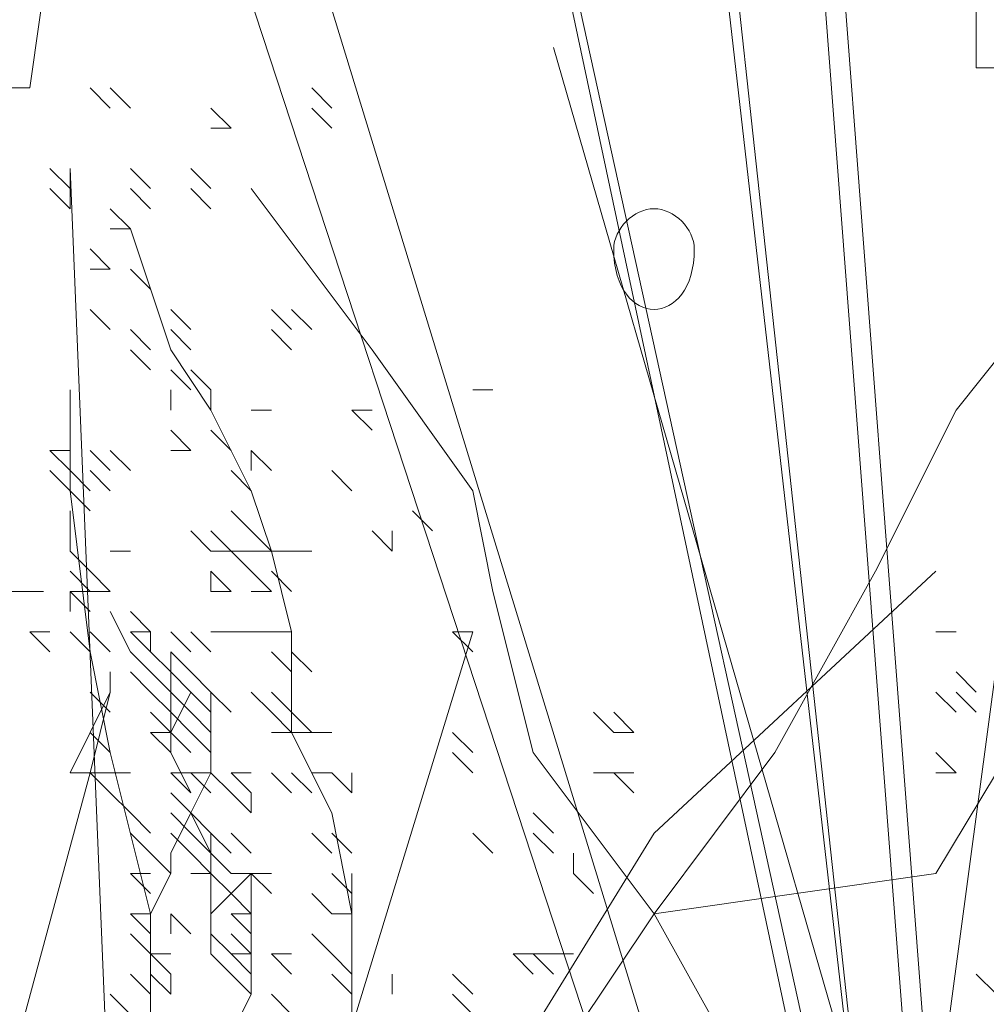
# Model space of a CAD drawing. Header units: millimetres. Extents: x 14400 to 93787, y -21104 to 39413.
# Tile 79 of 256: x 23682.1 to 23690.04, y 9753.55 to 9761.64. Entities that reach past the tile are written whole.
import ezdxf

# ---------------------------------------------------------------- set-up
doc = ezdxf.new("R2010")
doc.units = ezdxf.units.MM
doc.layers.add('_MODUS - zielen', color=66, linetype='Continuous', lineweight=9)

msp = doc.modelspace()

# ---------------------------------------------------------------- linework, layer by layer
at = {"layer": '_MODUS - zielen', "transparency": 33554687}
for points in [[(23692.77437, 9776.13425), (23688.96871, 9747.67454), (23688.96871, 9747.67454)], [(23692.77437, 9776.13425), (23688.96871, 9747.67454), (23688.96871, 9747.67454)], [(23686.32129, 9775.80332), (23689.63056, 9746.84722), (23689.63056, 9746.84722)], [(23686.48675, 9775.80332), (23689.63056, 9746.84722), (23689.63056, 9746.84722)], [(23687.97592, 9771.50127), (23689.79602, 9747.67454), (23689.79602, 9747.67454)], [(23688.14139, 9771.50127), (23689.96149, 9747.67454), (23689.96149, 9747.67454)], [(23684.66666, 9771.00488), (23689.79602, 9747.67454), (23689.79602, 9747.67454)], [(23684.66666, 9771.00488), (23689.63056, 9747.67454), (23689.63056, 9747.67454)], [(23681.35739, 9769.84664), (23688.63778, 9747.67454), (23688.63778, 9747.67454)], [(23681.35739, 9769.84664), (23688.63778, 9747.67454), (23688.63778, 9747.67454)], [(23682.1847, 9762.23532), (23682.35017, 9762.23532), (23682.1847, 9761.07708), (23682.01924, 9761.07708)], [(23682.84656, 9760.91161), (23682.68109, 9761.07708), (23682.68109, 9761.07708)], [(23683.01202, 9760.91161), (23682.84656, 9761.07708), (23682.84656, 9761.07708)], [(23683.01202, 9760.91161), (23682.84656, 9761.07708), (23682.84656, 9761.07708)], [(23684.66666, 9760.91161), (23684.50119, 9761.07708), (23684.50119, 9761.07708)], [(23684.66666, 9760.91161), (23684.50119, 9761.07708), (23684.50119, 9761.07708)], [(23684.66666, 9760.91161), (23684.50119, 9761.07708), (23684.50119, 9761.07708)], [(23684.66666, 9760.91161), (23684.50119, 9761.07708), (23684.50119, 9761.07708)], [(23683.83934, 9760.74615), (23683.67388, 9760.91161), (23683.67388, 9760.91161)], [(23683.83934, 9760.74615), (23683.67388, 9760.91161), (23683.67388, 9760.91161)], [(23684.66666, 9760.74615), (23684.50119, 9760.91161), (23684.50119, 9760.91161)], [(23683.83934, 9760.74615), (23683.67388, 9760.74615), (23683.67388, 9760.74615)], [(23682.51563, 9760.24976), (23682.35017, 9760.41522), (23682.35017, 9760.41522)], [(23682.51563, 9760.24976), (23682.35017, 9760.41522), (23682.35017, 9760.41522)], [(23682.51563, 9760.24976), (23682.51563, 9760.41522), (23682.51563, 9760.41522)], [(23682.51563, 9760.24976), (23682.51563, 9760.41522), (23682.51563, 9760.41522)], [(23682.51563, 9760.24976), (23682.51563, 9760.41522), (23682.51563, 9760.41522)], [(23682.51563, 9760.24976), (23682.51563, 9760.41522), (23682.51563, 9760.41522)], [(23682.51563, 9760.24976), (23682.51563, 9760.41522), (23682.51563, 9760.41522)], [(23683.01202, 9748.33639), (23682.51563, 9760.41522), (23682.51563, 9760.41522)], [(23683.17748, 9760.24976), (23683.01202, 9760.41522), (23683.01202, 9760.41522)], [(23683.17748, 9760.24976), (23683.01202, 9760.41522), (23683.01202, 9760.41522)], [(23683.67388, 9760.24976), (23683.50841, 9760.41522), (23683.50841, 9760.41522)], [(23682.51563, 9760.0843), (23682.35017, 9760.24976), (23682.35017, 9760.24976)], [(23682.51563, 9760.0843), (23682.51563, 9760.24976), (23682.51563, 9760.24976)], [(23682.51563, 9760.0843), (23682.51563, 9760.24976), (23682.51563, 9760.24976)], [(23682.51563, 9760.0843), (23682.51563, 9760.24976), (23682.51563, 9760.24976)], [(23682.51563, 9760.0843), (23682.51563, 9760.24976), (23682.51563, 9760.24976)], [(23682.51563, 9760.0843), (23682.51563, 9760.24976), (23682.51563, 9760.24976)], [(23683.17748, 9760.0843), (23683.01202, 9760.24976), (23683.01202, 9760.24976)], [(23683.67388, 9760.0843), (23683.50841, 9760.24976), (23683.50841, 9760.24976)], [(23687.31407, 9754.29307), (23686.32129, 9755.61678), (23685.99036, 9756.94049), (23685.8249, 9757.76781), (23684.99758, 9758.92605), (23684.0048, 9760.24976)], [(23683.01202, 9759.91883), (23682.84656, 9760.0843), (23682.84656, 9760.0843)], [(23683.01202, 9759.91883), (23682.84656, 9759.91883), (23682.84656, 9759.91883)], [(23683.01202, 9759.91883), (23682.84656, 9759.91883), (23682.84656, 9759.91883)], [(23684.99758, 9747.67454), (23685.16305, 9748.50185), (23684.50119, 9748.99824), (23684.83212, 9750.15649), (23684.50119, 9750.65288), (23685.16305, 9751.31473), (23684.66666, 9751.97659), (23684.83212, 9752.8039), (23684.83212, 9753.46576), (23684.83212, 9754.29307), (23684.66666, 9755.12039), (23684.33573, 9755.78225), (23684.33573, 9755.94771), (23684.33573, 9756.60956), (23684.17027, 9757.27142), (23684.0048, 9757.76781), (23683.67388, 9758.42966), (23683.34295, 9758.92605), (23683.01202, 9759.91883)], [(23682.84656, 9759.58791), (23682.68109, 9759.75337), (23682.68109, 9759.75337)], [(23682.84656, 9759.58791), (23682.68109, 9759.58791), (23682.68109, 9759.58791)], [(23683.17748, 9759.42244), (23683.01202, 9759.58791), (23683.01202, 9759.58791)], [(23683.17748, 9759.42244), (23683.01202, 9759.58791), (23683.01202, 9759.58791)], [(23683.17748, 9747.50907), (23684.0048, 9749.6601), (23684.50119, 9750.65288), (23685.8249, 9751.97659), (23686.32129, 9752.8039), (23687.31407, 9754.29307), (23688.30685, 9755.61678), (23689.13417, 9757.10595), (23689.79602, 9758.42966), (23690.45788, 9759.25698), (23691.28519, 9759.58791), (23692.11251, 9759.58791), (23692.93983, 9759.58791)], [(23682.84656, 9759.09152), (23682.68109, 9759.25698), (23682.68109, 9759.25698)], [(23683.50841, 9759.09152), (23683.34295, 9759.25698), (23683.34295, 9759.25698)], [(23684.33573, 9759.09152), (23684.17027, 9759.25698), (23684.17027, 9759.25698)], [(23684.33573, 9759.09152), (23684.17027, 9759.25698), (23684.17027, 9759.25698)], [(23684.50119, 9759.09152), (23684.33573, 9759.25698), (23684.33573, 9759.25698)], [(23684.50119, 9759.09152), (23684.33573, 9759.25698), (23684.33573, 9759.25698)], [(23683.17748, 9758.92605), (23683.01202, 9759.09152), (23683.01202, 9759.09152)], [(23683.50841, 9758.92605), (23683.34295, 9759.09152), (23683.34295, 9759.09152)], [(23684.33573, 9758.92605), (23684.17027, 9759.09152), (23684.17027, 9759.09152)], [(23683.17748, 9758.76059), (23683.01202, 9758.92605), (23683.01202, 9758.92605)], [(23683.50841, 9758.59512), (23683.34295, 9758.76059), (23683.34295, 9758.76059)], [(23683.67388, 9758.59512), (23683.50841, 9758.76059), (23683.50841, 9758.76059)], [(23683.67388, 9758.59512), (23683.50841, 9758.76059), (23683.50841, 9758.76059)], [(23684.33573, 9747.50907), (23684.0048, 9749.6601), (23683.67388, 9751.64566), (23683.17748, 9753.13483), (23683.17748, 9754.29307), (23682.84656, 9755.61678), (23682.68109, 9756.4441), (23682.51563, 9757.76781), (23682.51563, 9758.59512)], [(23683.34295, 9758.42966), (23683.34295, 9758.59512), (23683.34295, 9758.59512)], [(23683.67388, 9758.42966), (23683.67388, 9758.59512), (23683.67388, 9758.59512)], [(23685.8249, 9758.59512), (23685.99036, 9758.59512), (23685.99036, 9758.59512)], [(23684.0048, 9758.42966), (23684.17027, 9758.42966), (23684.17027, 9758.42966)], [(23684.99758, 9758.2642), (23684.83212, 9758.42966), (23684.83212, 9758.42966)], [(23684.99758, 9758.42966), (23684.83212, 9758.42966), (23684.83212, 9758.42966)], [(23684.99758, 9758.2642), (23684.83212, 9758.42966), (23684.83212, 9758.42966)], [(23683.50841, 9758.09873), (23683.34295, 9758.2642), (23683.34295, 9758.2642)], [(23683.83934, 9758.09873), (23683.67388, 9758.2642), (23683.67388, 9758.2642)], [(23682.51563, 9758.09873), (23682.35017, 9758.09873), (23682.35017, 9758.09873)], [(23682.51563, 9757.93327), (23682.35017, 9758.09873), (23682.35017, 9758.09873)], [(23682.51563, 9758.09873), (23682.35017, 9758.09873), (23682.35017, 9758.09873)], [(23682.51563, 9758.09873), (23682.35017, 9758.09873), (23682.35017, 9758.09873)], [(23682.51563, 9757.93327), (23682.35017, 9758.09873), (23682.35017, 9758.09873)], [(23682.51563, 9758.09873), (23682.35017, 9758.09873), (23682.35017, 9758.09873)], [(23682.51563, 9757.93327), (23682.35017, 9758.09873), (23682.35017, 9758.09873)], [(23682.51563, 9758.09873), (23682.35017, 9758.09873), (23682.35017, 9758.09873)], [(23682.51563, 9757.93327), (23682.51563, 9758.09873), (23682.51563, 9758.09873)], [(23682.51563, 9757.93327), (23682.51563, 9758.09873), (23682.51563, 9758.09873)], [(23682.51563, 9757.93327), (23682.51563, 9758.09873), (23682.51563, 9758.09873)], [(23682.51563, 9757.93327), (23682.51563, 9758.09873), (23682.51563, 9758.09873)], [(23682.84656, 9757.93327), (23682.68109, 9758.09873), (23682.68109, 9758.09873)], [(23682.84656, 9757.93327), (23682.68109, 9758.09873), (23682.68109, 9758.09873)], [(23683.01202, 9757.93327), (23682.84656, 9758.09873), (23682.84656, 9758.09873)], [(23683.50841, 9758.09873), (23683.34295, 9758.09873), (23683.34295, 9758.09873)], [(23684.17027, 9757.93327), (23684.0048, 9758.09873), (23684.0048, 9758.09873)], [(23684.0048, 9757.93327), (23684.0048, 9758.09873), (23684.0048, 9758.09873)], [(23684.17027, 9757.93327), (23684.0048, 9758.09873), (23684.0048, 9758.09873)], [(23682.51563, 9757.76781), (23682.35017, 9757.93327), (23682.35017, 9757.93327)], [(23682.68109, 9757.76781), (23682.51563, 9757.93327), (23682.51563, 9757.93327)], [(23682.51563, 9757.76781), (23682.51563, 9757.93327), (23682.51563, 9757.93327)], [(23682.68109, 9757.76781), (23682.51563, 9757.93327), (23682.51563, 9757.93327)], [(23682.68109, 9757.76781), (23682.51563, 9757.93327), (23682.51563, 9757.93327)], [(23682.84656, 9757.76781), (23682.68109, 9757.93327), (23682.68109, 9757.93327)], [(23684.0048, 9757.76781), (23683.83934, 9757.93327), (23683.83934, 9757.93327)], [(23684.0048, 9757.76781), (23683.83934, 9757.93327), (23683.83934, 9757.93327)], [(23684.0048, 9757.76781), (23683.83934, 9757.93327), (23683.83934, 9757.93327)], [(23684.0048, 9757.76781), (23683.83934, 9757.93327), (23683.83934, 9757.93327)], [(23684.83212, 9757.76781), (23684.66666, 9757.93327), (23684.66666, 9757.93327)], [(23682.68109, 9757.60234), (23682.51563, 9757.76781), (23682.51563, 9757.76781)], [(23682.51563, 9757.43688), (23682.51563, 9757.60234), (23682.51563, 9757.60234)], [(23682.51563, 9757.43688), (23682.51563, 9757.60234), (23682.51563, 9757.60234)], [(23684.0048, 9757.43688), (23683.83934, 9757.60234), (23683.83934, 9757.60234)], [(23685.49397, 9757.43688), (23685.32851, 9757.60234), (23685.32851, 9757.60234)], [(23682.51563, 9757.27142), (23682.51563, 9757.43688), (23682.51563, 9757.43688)], [(23682.51563, 9757.27142), (23682.51563, 9757.43688), (23682.51563, 9757.43688)], [(23683.67388, 9757.27142), (23683.50841, 9757.43688), (23683.50841, 9757.43688)], [(23683.83934, 9757.27142), (23683.67388, 9757.43688), (23683.67388, 9757.43688)], [(23683.83934, 9757.27142), (23683.67388, 9757.43688), (23683.67388, 9757.43688)], [(23684.17027, 9757.27142), (23684.0048, 9757.43688), (23684.0048, 9757.43688)], [(23684.17027, 9757.27142), (23684.0048, 9757.43688), (23684.0048, 9757.43688)], [(23685.16305, 9757.27142), (23684.99758, 9757.43688), (23684.99758, 9757.43688)], [(23685.16305, 9757.27142), (23685.16305, 9757.43688), (23685.16305, 9757.43688)], [(23685.16305, 9757.27142), (23685.16305, 9757.43688), (23685.16305, 9757.43688)], [(23682.68109, 9757.10595), (23682.51563, 9757.27142), (23682.51563, 9757.27142)], [(23682.68109, 9757.10595), (23682.51563, 9757.27142), (23682.51563, 9757.27142)], [(23682.68109, 9757.10595), (23682.51563, 9757.27142), (23682.51563, 9757.27142)], [(23682.68109, 9757.10595), (23682.51563, 9757.27142), (23682.51563, 9757.27142)], [(23683.01202, 9757.27142), (23682.84656, 9757.27142), (23682.84656, 9757.27142)], [(23683.17748, 9747.67454), (23685.8249, 9750.48742), (23686.98314, 9751.4802), (23688.14139, 9752.8039), (23687.31407, 9754.29307), (23689.63056, 9754.624), (23690.12695, 9755.45132), (23690.45788, 9756.27864), (23691.28519, 9757.27142)], [(23683.83934, 9757.27142), (23683.67388, 9757.27142), (23683.67388, 9757.27142)], [(23684.0048, 9757.10595), (23683.83934, 9757.27142), (23683.83934, 9757.27142)], [(23684.0048, 9757.27142), (23683.83934, 9757.27142), (23683.83934, 9757.27142)], [(23684.0048, 9757.10595), (23683.83934, 9757.27142), (23683.83934, 9757.27142)], [(23684.0048, 9757.27142), (23683.83934, 9757.27142), (23683.83934, 9757.27142)], [(23684.0048, 9757.10595), (23683.83934, 9757.27142), (23683.83934, 9757.27142)], [(23684.17027, 9757.27142), (23684.0048, 9757.27142), (23684.0048, 9757.27142)], [(23684.33573, 9757.27142), (23684.17027, 9757.27142), (23684.17027, 9757.27142)], [(23684.50119, 9757.27142), (23684.33573, 9757.27142), (23684.33573, 9757.27142)], [(23684.50119, 9757.27142), (23684.33573, 9757.27142), (23684.33573, 9757.27142)], [(23682.68109, 9756.94049), (23682.51563, 9757.10595), (23682.51563, 9757.10595)], [(23682.84656, 9756.94049), (23682.68109, 9757.10595), (23682.68109, 9757.10595)], [(23683.34295, 9748.50185), (23687.31407, 9754.95493), (23689.63056, 9757.10595)], [(23683.83934, 9756.94049), (23683.67388, 9757.10595), (23683.67388, 9757.10595)], [(23683.67388, 9756.94049), (23683.67388, 9757.10595), (23683.67388, 9757.10595)], [(23684.17027, 9756.94049), (23684.0048, 9757.10595), (23684.0048, 9757.10595)], [(23684.33573, 9756.94049), (23684.17027, 9757.10595), (23684.17027, 9757.10595)], [(23684.33573, 9756.94049), (23684.17027, 9757.10595), (23684.17027, 9757.10595)], [(23677.33278, 9748.99824), (23677.33278, 9749.82556), (23678.82195, 9751.31473), (23678.98741, 9752.8039), (23678.82195, 9753.96215), (23680.47658, 9755.45132), (23680.97297, 9756.94049), (23682.29668, 9756.94049)], [(23682.68109, 9756.77503), (23682.51563, 9756.94049), (23682.51563, 9756.94049)], [(23682.51563, 9756.77503), (23682.51563, 9756.94049), (23682.51563, 9756.94049)], [(23682.68109, 9756.77503), (23682.51563, 9756.94049), (23682.51563, 9756.94049)], [(23682.68109, 9756.94049), (23682.51563, 9756.94049), (23682.51563, 9756.94049)], [(23682.68109, 9756.94049), (23682.51563, 9756.94049), (23682.51563, 9756.94049)], [(23682.84656, 9756.94049), (23682.68109, 9756.94049), (23682.68109, 9756.94049)], [(23682.84656, 9756.94049), (23682.68109, 9756.94049), (23682.68109, 9756.94049)], [(23683.83934, 9756.94049), (23683.67388, 9756.94049), (23683.67388, 9756.94049)], [(23683.83934, 9756.94049), (23683.67388, 9756.94049), (23683.67388, 9756.94049)], [(23684.17027, 9756.94049), (23684.0048, 9756.94049), (23684.0048, 9756.94049)], [(23684.17027, 9756.94049), (23684.0048, 9756.94049), (23684.0048, 9756.94049)], [(23682.84656, 9756.77503), (23683.01202, 9756.4441), (23683.01202, 9756.4441)], [(23683.17748, 9756.60956), (23683.01202, 9756.77503), (23683.01202, 9756.77503)], [(23683.17748, 9756.60956), (23683.01202, 9756.77503), (23683.01202, 9756.77503)], [(23682.35017, 9756.60956), (23682.1847, 9756.60956), (23682.1847, 9756.60956)], [(23682.35017, 9756.60956), (23682.1847, 9756.60956), (23682.1847, 9756.60956)], [(23682.35017, 9756.4441), (23682.1847, 9756.60956), (23682.1847, 9756.60956)], [(23682.35017, 9756.60956), (23682.1847, 9756.60956), (23682.1847, 9756.60956)], [(23682.68109, 9756.4441), (23682.51563, 9756.60956), (23682.51563, 9756.60956)], [(23682.68109, 9756.4441), (23682.51563, 9756.60956), (23682.51563, 9756.60956)], [(23682.68109, 9756.4441), (23682.51563, 9756.60956), (23682.51563, 9756.60956)], [(23682.84656, 9756.4441), (23682.68109, 9756.60956), (23682.68109, 9756.60956)], [(23682.84656, 9756.4441), (23682.68109, 9756.60956), (23682.68109, 9756.60956)], [(23682.84656, 9756.4441), (23682.68109, 9756.60956), (23682.68109, 9756.60956)], [(23682.84656, 9756.4441), (23682.68109, 9756.60956), (23682.68109, 9756.60956)], [(23682.84656, 9756.4441), (23682.68109, 9756.60956), (23682.68109, 9756.60956)], [(23683.17748, 9756.60956), (23683.01202, 9756.60956), (23683.01202, 9756.60956)], [(23683.17748, 9756.4441), (23683.01202, 9756.60956), (23683.01202, 9756.60956)], [(23683.17748, 9756.60956), (23683.01202, 9756.60956), (23683.01202, 9756.60956)], [(23683.17748, 9756.60956), (23683.01202, 9756.60956), (23683.01202, 9756.60956)], [(23683.17748, 9756.4441), (23683.01202, 9756.60956), (23683.01202, 9756.60956)], [(23683.50841, 9755.28586), (23683.34295, 9755.61678), (23683.34295, 9755.78225), (23683.34295, 9755.94771), (23683.34295, 9756.27864), (23683.17748, 9756.4441), (23683.17748, 9756.60956)], [(23683.50841, 9756.4441), (23683.34295, 9756.60956), (23683.34295, 9756.60956)], [(23683.50841, 9756.4441), (23683.34295, 9756.60956), (23683.34295, 9756.60956)], [(23683.34295, 9748.50185), (23685.8249, 9756.60956), (23685.8249, 9756.60956)], [(23683.67388, 9756.4441), (23683.50841, 9756.60956), (23683.50841, 9756.60956)], [(23683.67388, 9756.4441), (23683.50841, 9756.60956), (23683.50841, 9756.60956)], [(23683.83934, 9756.60956), (23683.67388, 9756.60956), (23683.67388, 9756.60956)], [(23684.0048, 9756.60956), (23683.83934, 9756.60956), (23683.83934, 9756.60956)], [(23684.0048, 9756.60956), (23683.83934, 9756.60956), (23683.83934, 9756.60956)], [(23684.17027, 9756.60956), (23684.0048, 9756.60956), (23684.0048, 9756.60956)], [(23684.33573, 9756.60956), (23684.17027, 9756.60956), (23684.17027, 9756.60956)], [(23684.33573, 9756.60956), (23684.17027, 9756.60956), (23684.17027, 9756.60956)], [(23685.8249, 9756.60956), (23685.65944, 9756.60956), (23685.65944, 9756.60956)], [(23685.8249, 9756.4441), (23685.65944, 9756.60956), (23685.65944, 9756.60956)], [(23689.79602, 9756.60956), (23689.63056, 9756.60956), (23689.63056, 9756.60956)], [(23683.17748, 9756.27864), (23683.01202, 9756.4441), (23683.01202, 9756.4441)], [(23683.17748, 9756.27864), (23683.01202, 9756.4441), (23683.01202, 9756.4441)], [(23683.17748, 9756.27864), (23683.01202, 9756.4441), (23683.01202, 9756.4441)], [(23683.17748, 9756.27864), (23683.01202, 9756.4441), (23683.01202, 9756.4441)], [(23683.17748, 9756.27864), (23683.01202, 9756.4441), (23683.01202, 9756.4441)], [(23683.34295, 9756.27864), (23683.17748, 9756.4441), (23683.17748, 9756.4441)], [(23683.34295, 9756.27864), (23683.17748, 9756.4441), (23683.17748, 9756.4441)], [(23683.34295, 9756.27864), (23683.17748, 9756.4441), (23683.17748, 9756.4441)], [(23683.34295, 9756.27864), (23683.34295, 9756.4441), (23683.34295, 9756.4441)], [(23683.50841, 9756.27864), (23683.34295, 9756.4441), (23683.34295, 9756.4441)], [(23684.33573, 9756.27864), (23684.17027, 9756.4441), (23684.17027, 9756.4441)], [(23684.33573, 9756.27864), (23684.17027, 9756.4441), (23684.17027, 9756.4441)], [(23684.33573, 9756.27864), (23684.17027, 9756.4441), (23684.17027, 9756.4441)], [(23684.33573, 9756.27864), (23684.17027, 9756.4441), (23684.17027, 9756.4441)], [(23684.33573, 9756.27864), (23684.17027, 9756.4441), (23684.17027, 9756.4441)], [(23684.33573, 9756.27864), (23684.17027, 9756.4441), (23684.17027, 9756.4441)], [(23684.33573, 9756.27864), (23684.17027, 9756.4441), (23684.17027, 9756.4441)], [(23684.50119, 9756.27864), (23684.33573, 9756.4441), (23684.33573, 9756.4441)], [(23684.50119, 9756.27864), (23684.33573, 9756.4441), (23684.33573, 9756.4441)], [(23682.84656, 9756.27864), (23682.84656, 9756.11317), (23682.84656, 9756.11317)], [(23683.17748, 9756.11317), (23683.01202, 9756.27864), (23683.01202, 9756.27864)], [(23683.34295, 9756.11317), (23683.17748, 9756.27864), (23683.17748, 9756.27864)], [(23683.50841, 9756.11317), (23683.34295, 9756.27864), (23683.34295, 9756.27864)], [(23683.67388, 9756.11317), (23683.50841, 9756.27864), (23683.50841, 9756.27864)], [(23683.67388, 9756.11317), (23683.50841, 9756.27864), (23683.50841, 9756.27864)], [(23689.96149, 9756.11317), (23689.79602, 9756.27864), (23689.79602, 9756.27864)], [(23682.84656, 9756.11317), (23682.51563, 9755.45132), (23682.51563, 9755.45132)], [(23682.84656, 9756.11317), (23682.84656, 9756.11317), (23682.68109, 9755.45132), (23682.51563, 9755.45132)], [(23682.84656, 9755.94771), (23682.68109, 9756.11317), (23682.68109, 9756.11317)], [(23683.17748, 9754.29307), (23683.34295, 9754.624), (23683.34295, 9754.78947), (23683.50841, 9755.12039), (23683.67388, 9755.45132), (23683.67388, 9755.78225), (23683.67388, 9756.11317)], [(23683.34295, 9755.94771), (23683.17748, 9756.11317), (23683.17748, 9756.11317)], [(23683.34295, 9755.94771), (23683.17748, 9756.11317), (23683.17748, 9756.11317)], [(23683.34295, 9755.78225), (23683.50841, 9756.11317), (23683.50841, 9756.11317)], [(23683.50841, 9755.94771), (23683.34295, 9756.11317), (23683.34295, 9756.11317)], [(23683.34295, 9755.94771), (23683.34295, 9756.11317), (23683.34295, 9756.11317)], [(23683.34295, 9755.94771), (23683.34295, 9756.11317), (23683.34295, 9756.11317)], [(23683.50841, 9755.94771), (23683.34295, 9756.11317), (23683.34295, 9756.11317)], [(23683.34295, 9755.94771), (23683.34295, 9756.11317), (23683.34295, 9756.11317)], [(23683.67388, 9755.94771), (23683.50841, 9756.11317), (23683.50841, 9756.11317)], [(23683.67388, 9755.94771), (23683.50841, 9756.11317), (23683.50841, 9756.11317)], [(23683.83934, 9755.94771), (23683.67388, 9756.11317), (23683.67388, 9756.11317)], [(23683.83934, 9755.94771), (23683.67388, 9756.11317), (23683.67388, 9756.11317)], [(23683.83934, 9755.94771), (23683.67388, 9756.11317), (23683.67388, 9756.11317)], [(23683.83934, 9755.94771), (23683.67388, 9756.11317), (23683.67388, 9756.11317)], [(23684.17027, 9755.94771), (23684.0048, 9756.11317), (23684.0048, 9756.11317)], [(23684.33573, 9755.94771), (23684.17027, 9756.11317), (23684.17027, 9756.11317)], [(23689.79602, 9755.94771), (23689.63056, 9756.11317), (23689.63056, 9756.11317)], [(23689.96149, 9755.94771), (23689.79602, 9756.11317), (23689.79602, 9756.11317)], [(23689.96149, 9755.94771), (23689.79602, 9756.11317), (23689.79602, 9756.11317)], [(23689.96149, 9755.94771), (23689.79602, 9756.11317), (23689.79602, 9756.11317)], [(23689.96149, 9755.94771), (23689.79602, 9756.11317), (23689.79602, 9756.11317)], [(23683.34295, 9755.78225), (23683.17748, 9755.94771), (23683.17748, 9755.94771)], [(23683.50841, 9755.78225), (23683.34295, 9755.94771), (23683.34295, 9755.94771)], [(23683.34295, 9755.78225), (23683.34295, 9755.94771), (23683.34295, 9755.94771)], [(23683.34295, 9755.78225), (23683.34295, 9755.94771), (23683.34295, 9755.94771)], [(23683.67388, 9755.78225), (23683.50841, 9755.94771), (23683.50841, 9755.94771)], [(23683.67388, 9755.78225), (23683.50841, 9755.94771), (23683.50841, 9755.94771)], [(23683.67388, 9755.78225), (23683.67388, 9755.94771), (23683.67388, 9755.94771)], [(23684.33573, 9755.78225), (23684.17027, 9755.94771), (23684.17027, 9755.94771)], [(23684.33573, 9755.78225), (23684.17027, 9755.94771), (23684.17027, 9755.94771)], [(23684.50119, 9755.78225), (23684.33573, 9755.94771), (23684.33573, 9755.94771)], [(23686.98314, 9755.78225), (23686.81768, 9755.94771), (23686.81768, 9755.94771)], [(23687.14861, 9755.78225), (23686.98314, 9755.94771), (23686.98314, 9755.94771)], [(23682.84656, 9755.61678), (23682.68109, 9755.78225), (23682.68109, 9755.78225)], [(23682.84656, 9755.61678), (23682.68109, 9755.78225), (23682.68109, 9755.78225)], [(23682.84656, 9755.61678), (23682.68109, 9755.78225), (23682.68109, 9755.78225)], [(23682.84656, 9755.61678), (23682.68109, 9755.78225), (23682.68109, 9755.78225)], [(23682.84656, 9755.61678), (23682.68109, 9755.78225), (23682.68109, 9755.78225)], [(23683.34295, 9755.61678), (23683.17748, 9755.78225), (23683.17748, 9755.78225)], [(23683.34295, 9755.78225), (23683.17748, 9755.78225), (23683.17748, 9755.78225)], [(23683.50841, 9755.61678), (23683.34295, 9755.78225), (23683.34295, 9755.78225)], [(23683.34295, 9755.61678), (23683.34295, 9755.78225), (23683.34295, 9755.78225)], [(23683.34295, 9755.61678), (23683.34295, 9755.78225), (23683.34295, 9755.78225)], [(23683.67388, 9755.61678), (23683.50841, 9755.78225), (23683.50841, 9755.78225)], [(23683.67388, 9755.61678), (23683.50841, 9755.78225), (23683.50841, 9755.78225)], [(23684.33573, 9755.78225), (23684.17027, 9755.78225), (23684.17027, 9755.78225)], [(23684.50119, 9755.78225), (23684.33573, 9755.78225), (23684.33573, 9755.78225)], [(23684.50119, 9755.78225), (23684.33573, 9755.78225), (23684.33573, 9755.78225)], [(23684.66666, 9755.78225), (23684.50119, 9755.78225), (23684.50119, 9755.78225)], [(23685.8249, 9755.61678), (23685.65944, 9755.78225), (23685.65944, 9755.78225)], [(23685.8249, 9755.61678), (23685.65944, 9755.78225), (23685.65944, 9755.78225)], [(23685.8249, 9755.61678), (23685.65944, 9755.78225), (23685.65944, 9755.78225)], [(23687.14861, 9755.78225), (23686.98314, 9755.78225), (23686.98314, 9755.78225)], [(23687.14861, 9755.78225), (23686.98314, 9755.78225), (23686.98314, 9755.78225)], [(23687.14861, 9755.78225), (23686.98314, 9755.78225), (23686.98314, 9755.78225)], [(23685.8249, 9755.45132), (23685.65944, 9755.61678), (23685.65944, 9755.61678)], [(23689.79602, 9755.45132), (23689.63056, 9755.61678), (23689.63056, 9755.61678)], [(23682.68109, 9755.45132), (23680.53007, 9747.50907), (23680.53007, 9747.50907)], [(23682.68109, 9755.45132), (23680.53007, 9747.50907), (23680.53007, 9747.50907)], [(23682.84656, 9755.45132), (23682.68109, 9755.45132), (23682.68109, 9755.45132)], [(23682.84656, 9755.28586), (23682.68109, 9755.45132), (23682.68109, 9755.45132)], [(23683.01202, 9755.45132), (23682.84656, 9755.45132), (23682.84656, 9755.45132)], [(23683.01202, 9755.45132), (23682.84656, 9755.45132), (23682.84656, 9755.45132)], [(23683.50841, 9755.45132), (23683.34295, 9755.45132), (23683.34295, 9755.45132)], [(23683.50841, 9755.28586), (23683.34295, 9755.45132), (23683.34295, 9755.45132)], [(23683.50841, 9755.28586), (23683.34295, 9755.45132), (23683.34295, 9755.45132)], [(23683.67388, 9755.45132), (23683.50841, 9755.45132), (23683.50841, 9755.45132)], [(23683.67388, 9755.45132), (23683.50841, 9755.45132), (23683.50841, 9755.45132)], [(23683.67388, 9755.28586), (23683.50841, 9755.45132), (23683.50841, 9755.45132)], [(23683.83934, 9755.28586), (23683.67388, 9755.45132), (23683.67388, 9755.45132)], [(23684.0048, 9755.45132), (23683.83934, 9755.45132), (23683.83934, 9755.45132)], [(23684.0048, 9755.28586), (23683.83934, 9755.45132), (23683.83934, 9755.45132)], [(23684.33573, 9755.28586), (23684.17027, 9755.45132), (23684.17027, 9755.45132)], [(23684.50119, 9755.28586), (23684.33573, 9755.45132), (23684.33573, 9755.45132)], [(23684.66666, 9755.45132), (23684.50119, 9755.45132), (23684.50119, 9755.45132)], [(23684.83212, 9755.28586), (23684.66666, 9755.45132), (23684.66666, 9755.45132)], [(23684.83212, 9755.28586), (23684.83212, 9755.45132), (23684.83212, 9755.45132)], [(23684.83212, 9755.28586), (23684.83212, 9755.45132), (23684.83212, 9755.45132)], [(23686.98314, 9755.45132), (23686.81768, 9755.45132), (23686.81768, 9755.45132)], [(23687.14861, 9755.45132), (23686.98314, 9755.45132), (23686.98314, 9755.45132)], [(23687.14861, 9755.28586), (23686.98314, 9755.45132), (23686.98314, 9755.45132)], [(23687.14861, 9755.45132), (23686.98314, 9755.45132), (23686.98314, 9755.45132)], [(23687.14861, 9755.45132), (23686.98314, 9755.45132), (23686.98314, 9755.45132)], [(23687.14861, 9755.45132), (23686.98314, 9755.45132), (23686.98314, 9755.45132)], [(23687.14861, 9755.28586), (23686.98314, 9755.45132), (23686.98314, 9755.45132)], [(23689.79602, 9755.45132), (23689.63056, 9755.45132), (23689.63056, 9755.45132)], [(23689.79602, 9755.45132), (23689.63056, 9755.45132), (23689.63056, 9755.45132)], [(23683.01202, 9755.12039), (23682.84656, 9755.28586), (23682.84656, 9755.28586)], [(23683.01202, 9755.12039), (23682.84656, 9755.28586), (23682.84656, 9755.28586)], [(23683.50841, 9755.12039), (23683.34295, 9755.28586), (23683.34295, 9755.28586)], [(23683.50841, 9755.12039), (23683.34295, 9755.28586), (23683.34295, 9755.28586)], [(23684.0048, 9755.12039), (23683.83934, 9755.28586), (23683.83934, 9755.28586)], [(23684.0048, 9755.12039), (23684.0048, 9755.28586), (23684.0048, 9755.28586)], [(23684.0048, 9755.12039), (23684.0048, 9755.28586), (23684.0048, 9755.28586)], [(23684.0048, 9755.12039), (23684.0048, 9755.28586), (23684.0048, 9755.28586)], [(23684.0048, 9755.12039), (23684.0048, 9755.28586), (23684.0048, 9755.28586)], [(23683.17748, 9754.95493), (23683.01202, 9755.12039), (23683.01202, 9755.12039)], [(23683.17748, 9754.95493), (23683.01202, 9755.12039), (23683.01202, 9755.12039)], [(23683.50841, 9754.95493), (23683.34295, 9755.12039), (23683.34295, 9755.12039)], [(23684.0048, 9753.63122), (23683.67388, 9753.96215), (23683.67388, 9754.29307), (23683.67388, 9754.45854), (23683.67388, 9754.78947), (23683.67388, 9754.78947), (23683.50841, 9755.12039)], [(23683.67388, 9754.95493), (23683.50841, 9755.12039), (23683.50841, 9755.12039)], [(23683.67388, 9754.95493), (23683.50841, 9755.12039), (23683.50841, 9755.12039)], [(23686.48675, 9754.95493), (23686.32129, 9755.12039), (23686.32129, 9755.12039)], [(23683.17748, 9754.78947), (23683.01202, 9754.95493), (23683.01202, 9754.95493)], [(23683.17748, 9754.78947), (23683.01202, 9754.95493), (23683.01202, 9754.95493)], [(23683.17748, 9754.78947), (23683.01202, 9754.95493), (23683.01202, 9754.95493)], [(23683.50841, 9754.78947), (23683.34295, 9754.95493), (23683.34295, 9754.95493)], [(23683.67388, 9754.78947), (23683.50841, 9754.95493), (23683.50841, 9754.95493)], [(23683.67388, 9754.78947), (23683.50841, 9754.95493), (23683.50841, 9754.95493)], [(23683.67388, 9754.78947), (23683.50841, 9754.95493), (23683.50841, 9754.95493)], [(23683.67388, 9754.78947), (23683.50841, 9754.95493), (23683.50841, 9754.95493)], [(23683.67388, 9754.78947), (23683.50841, 9754.95493), (23683.50841, 9754.95493)], [(23683.67388, 9754.78947), (23683.50841, 9754.95493), (23683.50841, 9754.95493)], [(23683.67388, 9754.78947), (23683.50841, 9754.95493), (23683.50841, 9754.95493)], [(23683.67388, 9754.78947), (23683.50841, 9754.95493), (23683.50841, 9754.95493)], [(23683.67388, 9754.78947), (23683.50841, 9754.95493), (23683.50841, 9754.95493)], [(23683.67388, 9754.78947), (23683.50841, 9754.95493), (23683.50841, 9754.95493)], [(23683.83934, 9754.78947), (23683.67388, 9754.95493), (23683.67388, 9754.95493)], [(23683.83934, 9754.78947), (23683.67388, 9754.95493), (23683.67388, 9754.95493)], [(23683.67388, 9754.78947), (23683.67388, 9754.95493), (23683.67388, 9754.95493)], [(23683.83934, 9754.78947), (23683.67388, 9754.95493), (23683.67388, 9754.95493)], [(23683.67388, 9754.78947), (23683.67388, 9754.95493), (23683.67388, 9754.95493)], [(23684.0048, 9754.78947), (23683.83934, 9754.95493), (23683.83934, 9754.95493)], [(23684.0048, 9754.78947), (23683.83934, 9754.95493), (23683.83934, 9754.95493)], [(23684.66666, 9754.78947), (23684.50119, 9754.95493), (23684.50119, 9754.95493)], [(23684.66666, 9754.78947), (23684.50119, 9754.95493), (23684.50119, 9754.95493)], [(23684.66666, 9754.78947), (23684.50119, 9754.95493), (23684.50119, 9754.95493)], [(23684.83212, 9754.78947), (23684.66666, 9754.95493), (23684.66666, 9754.95493)], [(23684.83212, 9754.78947), (23684.66666, 9754.95493), (23684.66666, 9754.95493)], [(23685.99036, 9754.78947), (23685.8249, 9754.95493), (23685.8249, 9754.95493)], [(23685.99036, 9754.78947), (23685.8249, 9754.95493), (23685.8249, 9754.95493)], [(23686.48675, 9754.78947), (23686.32129, 9754.95493), (23686.32129, 9754.95493)], [(23686.48675, 9754.78947), (23686.32129, 9754.95493), (23686.32129, 9754.95493)], [(23683.34295, 9754.624), (23683.17748, 9754.78947), (23683.17748, 9754.78947)], [(23683.67388, 9754.624), (23683.50841, 9754.78947), (23683.50841, 9754.78947)], [(23683.67388, 9754.624), (23683.50841, 9754.78947), (23683.50841, 9754.78947)], [(23683.67388, 9754.624), (23683.50841, 9754.78947), (23683.50841, 9754.78947)], [(23683.67388, 9754.624), (23683.50841, 9754.78947), (23683.50841, 9754.78947)], [(23683.83934, 9754.624), (23683.67388, 9754.78947), (23683.67388, 9754.78947)], [(23683.67388, 9754.624), (23683.67388, 9754.78947), (23683.67388, 9754.78947)], [(23683.83934, 9754.624), (23683.67388, 9754.78947), (23683.67388, 9754.78947)], [(23683.67388, 9754.624), (23683.67388, 9754.78947), (23683.67388, 9754.78947)], [(23686.65222, 9754.624), (23686.65222, 9754.78947), (23686.65222, 9754.78947)], [(23686.65222, 9754.624), (23686.65222, 9754.78947), (23686.65222, 9754.78947)], [(23683.17748, 9754.624), (23683.01202, 9754.624), (23683.01202, 9754.624)], [(23683.17748, 9754.624), (23683.01202, 9754.624), (23683.01202, 9754.624)], [(23683.17748, 9754.45854), (23683.01202, 9754.624), (23683.01202, 9754.624)], [(23683.17748, 9754.624), (23683.01202, 9754.624), (23683.01202, 9754.624)], [(23683.17748, 9754.624), (23683.01202, 9754.624), (23683.01202, 9754.624)], [(23683.17748, 9754.45854), (23683.01202, 9754.624), (23683.01202, 9754.624)], [(23683.50841, 9752.63844), (23683.83934, 9752.96937), (23683.83934, 9753.30029), (23684.0048, 9753.63122), (23684.0048, 9753.79668), (23684.0048, 9754.29307), (23684.0048, 9754.624)], [(23683.67388, 9754.624), (23683.50841, 9754.624), (23683.50841, 9754.624)], [(23683.67388, 9754.29307), (23684.0048, 9754.624), (23684.0048, 9754.624)], [(23683.67388, 9754.45854), (23683.67388, 9754.624), (23683.67388, 9754.624)], [(23683.67388, 9754.45854), (23683.67388, 9754.624), (23683.67388, 9754.624)], [(23683.67388, 9754.45854), (23683.67388, 9754.624), (23683.67388, 9754.624)], [(23683.83934, 9754.45854), (23683.67388, 9754.624), (23683.67388, 9754.624)], [(23684.0048, 9754.624), (23683.83934, 9754.624), (23683.83934, 9754.624)], [(23684.17027, 9754.624), (23684.0048, 9754.624), (23684.0048, 9754.624)], [(23684.17027, 9754.45854), (23684.0048, 9754.624), (23684.0048, 9754.624)], [(23684.0048, 9754.45854), (23684.0048, 9754.624), (23684.0048, 9754.624)], [(23684.83212, 9754.45854), (23684.66666, 9754.624), (23684.66666, 9754.624)], [(23684.83212, 9754.45854), (23684.83212, 9754.624), (23684.83212, 9754.624)], [(23686.81768, 9754.45854), (23686.65222, 9754.624), (23686.65222, 9754.624)], [(23683.67388, 9754.29307), (23683.67388, 9754.45854), (23683.67388, 9754.45854)], [(23683.67388, 9754.29307), (23683.67388, 9754.45854), (23683.67388, 9754.45854)], [(23684.0048, 9754.29307), (23683.83934, 9754.45854), (23683.83934, 9754.45854)], [(23684.0048, 9754.29307), (23684.0048, 9754.45854), (23684.0048, 9754.45854)], [(23684.66666, 9754.29307), (23684.50119, 9754.45854), (23684.50119, 9754.45854)], [(23684.83212, 9754.29307), (23684.83212, 9754.45854), (23684.83212, 9754.45854)], [(23683.17748, 9754.29307), (23683.01202, 9754.29307), (23683.01202, 9754.29307)], [(23683.17748, 9754.12761), (23683.01202, 9754.29307), (23683.01202, 9754.29307)], [(23683.17748, 9754.12761), (23683.01202, 9754.29307), (23683.01202, 9754.29307)], [(23683.50841, 9754.12761), (23683.34295, 9754.29307), (23683.34295, 9754.29307)], [(23683.34295, 9754.12761), (23683.34295, 9754.29307), (23683.34295, 9754.29307)], [(23683.50841, 9754.12761), (23683.34295, 9754.29307), (23683.34295, 9754.29307)], [(23683.67388, 9754.12761), (23683.67388, 9754.29307), (23683.67388, 9754.29307)], [(23684.0048, 9754.29307), (23683.83934, 9754.29307), (23683.83934, 9754.29307)], [(23684.0048, 9754.12761), (23683.83934, 9754.29307), (23683.83934, 9754.29307)], [(23684.83212, 9754.29307), (23684.66666, 9754.29307), (23684.66666, 9754.29307)], [(23683.17748, 9753.96215), (23683.01202, 9754.12761), (23683.01202, 9754.12761)], [(23683.17748, 9753.96215), (23683.01202, 9754.12761), (23683.01202, 9754.12761)], [(23683.83934, 9753.96215), (23683.67388, 9754.12761), (23683.67388, 9754.12761)], [(23683.67388, 9753.96215), (23683.67388, 9754.12761), (23683.67388, 9754.12761)], [(23683.83934, 9753.96215), (23683.67388, 9754.12761), (23683.67388, 9754.12761)], [(23684.0048, 9753.96215), (23683.83934, 9754.12761), (23683.83934, 9754.12761)], [(23684.0048, 9753.96215), (23683.83934, 9754.12761), (23683.83934, 9754.12761)], [(23684.0048, 9753.96215), (23684.0048, 9754.12761), (23684.0048, 9754.12761)], [(23684.0048, 9753.96215), (23684.0048, 9754.12761), (23684.0048, 9754.12761)], [(23684.0048, 9753.96215), (23684.0048, 9754.12761), (23684.0048, 9754.12761)], [(23684.66666, 9753.96215), (23684.50119, 9754.12761), (23684.50119, 9754.12761)], [(23683.34295, 9753.96215), (23683.17748, 9753.96215), (23683.17748, 9753.96215)], [(23683.34295, 9753.79668), (23683.17748, 9753.96215), (23683.17748, 9753.96215)], [(23683.83934, 9753.79668), (23683.67388, 9753.96215), (23683.67388, 9753.96215)], [(23684.0048, 9753.79668), (23683.83934, 9753.96215), (23683.83934, 9753.96215)], [(23684.0048, 9753.96215), (23683.83934, 9753.96215), (23683.83934, 9753.96215)], [(23684.0048, 9753.79668), (23683.83934, 9753.96215), (23683.83934, 9753.96215)], [(23684.0048, 9753.79668), (23683.83934, 9753.96215), (23683.83934, 9753.96215)], [(23684.0048, 9753.79668), (23684.0048, 9753.96215), (23684.0048, 9753.96215)], [(23684.0048, 9753.79668), (23684.0048, 9753.96215), (23684.0048, 9753.96215)], [(23684.0048, 9753.79668), (23684.0048, 9753.96215), (23684.0048, 9753.96215)], [(23684.33573, 9753.79668), (23684.17027, 9753.96215), (23684.17027, 9753.96215)], [(23684.33573, 9753.96215), (23684.17027, 9753.96215), (23684.17027, 9753.96215)], [(23684.33573, 9753.79668), (23684.17027, 9753.96215), (23684.17027, 9753.96215)], [(23684.33573, 9753.96215), (23684.17027, 9753.96215), (23684.17027, 9753.96215)], [(23684.33573, 9753.79668), (23684.17027, 9753.96215), (23684.17027, 9753.96215)], [(23684.33573, 9753.96215), (23684.17027, 9753.96215), (23684.17027, 9753.96215)], [(23684.33573, 9753.79668), (23684.17027, 9753.96215), (23684.17027, 9753.96215)], [(23684.33573, 9753.96215), (23684.17027, 9753.96215), (23684.17027, 9753.96215)], [(23684.83212, 9753.79668), (23684.66666, 9753.96215), (23684.66666, 9753.96215)], [(23686.32129, 9753.79668), (23686.15583, 9753.96215), (23686.15583, 9753.96215)], [(23686.32129, 9753.96215), (23686.15583, 9753.96215), (23686.15583, 9753.96215)], [(23686.32129, 9753.79668), (23686.15583, 9753.96215), (23686.15583, 9753.96215)], [(23686.32129, 9753.96215), (23686.15583, 9753.96215), (23686.15583, 9753.96215)], [(23686.32129, 9753.79668), (23686.15583, 9753.96215), (23686.15583, 9753.96215)], [(23686.32129, 9753.96215), (23686.15583, 9753.96215), (23686.15583, 9753.96215)], [(23686.32129, 9753.79668), (23686.15583, 9753.96215), (23686.15583, 9753.96215)], [(23686.32129, 9753.96215), (23686.15583, 9753.96215), (23686.15583, 9753.96215)], [(23686.32129, 9753.79668), (23686.15583, 9753.96215), (23686.15583, 9753.96215)], [(23686.32129, 9753.79668), (23686.15583, 9753.96215), (23686.15583, 9753.96215)], [(23686.32129, 9753.96215), (23686.15583, 9753.96215), (23686.15583, 9753.96215)], [(23686.32129, 9753.79668), (23686.15583, 9753.96215), (23686.15583, 9753.96215)], [(23686.32129, 9753.96215), (23686.15583, 9753.96215), (23686.15583, 9753.96215)], [(23686.32129, 9753.79668), (23686.15583, 9753.96215), (23686.15583, 9753.96215)], [(23686.48675, 9753.96215), (23686.32129, 9753.96215), (23686.32129, 9753.96215)], [(23686.48675, 9753.79668), (23686.32129, 9753.96215), (23686.32129, 9753.96215)], [(23686.65222, 9753.96215), (23686.48675, 9753.96215), (23686.48675, 9753.96215)], [(23686.65222, 9753.96215), (23686.48675, 9753.96215), (23686.48675, 9753.96215)], [(23683.17748, 9753.63122), (23683.01202, 9753.79668), (23683.01202, 9753.79668)], [(23683.17748, 9753.63122), (23683.01202, 9753.79668), (23683.01202, 9753.79668)], [(23683.34295, 9753.63122), (23683.17748, 9753.79668), (23683.17748, 9753.79668)], [(23683.34295, 9753.63122), (23683.17748, 9753.79668), (23683.17748, 9753.79668)], [(23683.34295, 9753.63122), (23683.34295, 9753.79668), (23683.34295, 9753.79668)], [(23683.34295, 9753.63122), (23683.34295, 9753.79668), (23683.34295, 9753.79668)], [(23683.34295, 9753.63122), (23683.34295, 9753.79668), (23683.34295, 9753.79668)], [(23684.0048, 9753.63122), (23683.83934, 9753.79668), (23683.83934, 9753.79668)], [(23684.83212, 9753.63122), (23684.66666, 9753.79668), (23684.66666, 9753.79668)], [(23685.16305, 9753.63122), (23685.16305, 9753.79668), (23685.16305, 9753.79668)], [(23685.8249, 9753.63122), (23685.65944, 9753.79668), (23685.65944, 9753.79668)], [(23690.12695, 9753.63122), (23689.96149, 9753.79668), (23689.96149, 9753.79668)], [(23690.12695, 9753.63122), (23689.96149, 9753.79668), (23689.96149, 9753.79668)], [(23683.01202, 9753.46576), (23682.84656, 9753.63122), (23682.84656, 9753.63122)], [(23684.33573, 9753.46576), (23684.17027, 9753.63122), (23684.17027, 9753.63122)], [(23684.33573, 9753.46576), (23684.17027, 9753.63122), (23684.17027, 9753.63122)], [(23685.8249, 9753.46576), (23685.65944, 9753.63122), (23685.65944, 9753.63122)], [(23685.8249, 9753.46576), (23685.65944, 9753.63122), (23685.65944, 9753.63122)]]:
    msp.add_lwpolyline(points, dxfattribs=at)
for points in [[(23688.96871, 9747.67454), (23683.34295, 9766.04098)], [(23690.12695, 9761.73893), (23689.96149, 9761.73893), (23689.96149, 9761.57347), (23689.96149, 9761.57347), (23689.96149, 9761.408), (23689.96149, 9761.24254), (23690.12695, 9761.24254), (23690.12695, 9761.24254), (23690.12695, 9761.24254), (23690.12695, 9761.24254), (23690.29241, 9761.24254), (23690.29241, 9761.408), (23690.29241, 9761.57347), (23690.29241, 9761.57347), (23690.12695, 9761.57347)], [(23690.45788, 9747.67454), (23686.48675, 9761.408)]]:
    msp.add_lwpolyline(points, close=True, dxfattribs=at)
msp.add_open_spline([(23687.645, 9759.75337), (23687.645, 9759.91883), (23687.47953, 9760.0843), (23687.31407, 9760.0843), (23687.31407, 9760.0843), (23687.14861, 9760.0843), (23686.98314, 9759.91883), (23686.98314, 9759.75337), (23686.98314, 9759.75337), (23686.98314, 9759.42244), (23687.14861, 9759.25698), (23687.31407, 9759.25698), (23687.31407, 9759.25698), (23687.47953, 9759.25698), (23687.645, 9759.42244), (23687.645, 9759.75337)], degree=3, knots=[0, 0, 0, 0, 0.0625, 0.0625, 0.0625, 0.062501, 0.125, 0.125, 0.125, 0.125001, 0.1875, 0.1875, 0.1875, 0.187501, 1, 1, 1, 1], dxfattribs=at)

doc.saveas('drawing.dxf')
